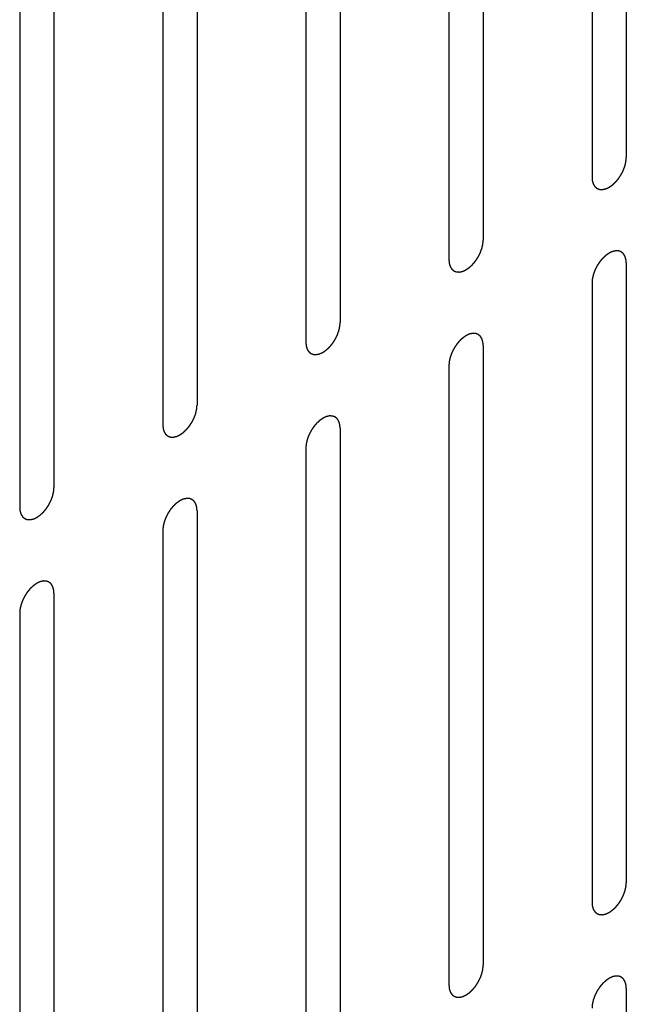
# Model space of a CAD drawing. Header units: inches. Extents: x 6 to 353, y 6 to 228.
# Tile 46 of 256: x 337.259 to 338.198, y 74.107 to 75.631. Entities that reach past the tile are written whole.
import ezdxf

# ---------------------------------------------------------------- set-up
doc = ezdxf.new("R2010")
doc.units = ezdxf.units.IN
doc.header["$LTSCALE"] = 19.946667
doc.header["$MEASUREMENT"] = 0
doc.linetypes.add('HIDDEN', pattern=[0.2, 0.1, -0.1])
doc.layers.add('DEFAULT_2', color=7, linetype='HIDDEN')

msp = doc.modelspace()

# ---------------------------------------------------------------- linework, layer by layer
at = {"layer": 'DEFAULT_2', "color": 7, "linetype": 'HIDDEN'}
for p, q in [((338.1978, 76.3769), (338.1978, 75.4176)), ((338.1448, 76.3463), (338.1448, 75.3869)), ((337.9765, 76.2492), (337.9765, 75.2898)), ((337.9234, 76.2185), (337.9234, 75.2592)), ((337.7552, 76.1214), (337.7552, 75.162)), ((337.7021, 76.0908), (337.7021, 75.1314)), ((337.5338, 75.9936), (337.5338, 75.0342)), ((337.4808, 75.963), (337.4808, 75.0036)), ((337.3125, 75.8658), (337.3125, 74.9064)), ((337.2595, 75.8352), (337.2595, 74.8758)), ((338.1978, 75.2543), (338.1978, 74.2949)), ((338.1448, 75.2236), (338.1448, 74.2642)), ((337.9765, 75.1265), (337.9765, 74.1671)), ((337.9234, 75.0959), (337.9234, 74.1365)), ((337.7552, 74.9987), (337.7552, 74.0393)), ((337.7021, 74.9681), (337.7021, 74.0087)), ((337.5338, 74.8709), (337.5338, 73.9115)), ((337.4808, 74.8403), (337.4808, 73.8809)), ((337.3125, 74.7431), (337.3125, 73.7837)), ((337.2595, 74.7125), (337.2595, 73.7531)), ((338.1978, 74.1316), (338.1978, 73.1722))]:
    msp.add_line(p, q, dxfattribs=at)
for points in [[(338.1448, 75.3869), (338.1448, 75.386), (338.145, 75.3846), (338.1451, 75.3829), (338.1452, 75.3821), (338.1452, 75.3816), (338.1453, 75.3813), (338.1454, 75.381), (338.1455, 75.3806), (338.1457, 75.3799), (338.146, 75.3789), (338.1463, 75.3778), (338.1465, 75.3771), (338.1467, 75.3767), (338.1467, 75.3764), (338.1469, 75.3762), (338.1471, 75.3759), (338.1475, 75.3753), (338.148, 75.3745), (338.1485, 75.3737), (338.1488, 75.3731), (338.149, 75.3728), (338.1492, 75.3725), (338.1494, 75.3724), (338.1497, 75.3721), (338.1502, 75.3717), (338.1509, 75.3712), (338.1516, 75.3706), (338.152, 75.3702), (338.1523, 75.37), (338.1525, 75.3697), (338.1528, 75.3697), (338.1531, 75.3696), (338.1537, 75.3693), (338.1545, 75.369), (338.1554, 75.3687), (338.1559, 75.3685), (338.1563, 75.3684), (338.1565, 75.3683), (338.1568, 75.3683), (338.1572, 75.3683), (338.1579, 75.3682), (338.1588, 75.3682), (338.1598, 75.3682), (338.1604, 75.3681), (338.1608, 75.3681), (338.1611, 75.3681), (338.1614, 75.3682), (338.1618, 75.3683), (338.1625, 75.3684), (338.1636, 75.3687), (338.1646, 75.3689), (338.1653, 75.369), (338.1657, 75.3691), (338.166, 75.3692), (338.1664, 75.3694), (338.1668, 75.3696), (338.1674, 75.3698), (338.168, 75.3701), (338.1689, 75.3705), (338.1698, 75.3709), (338.1705, 75.3713), (338.171, 75.3715), (338.1713, 75.3716), (338.1716, 75.3719), (338.172, 75.3721), (338.1728, 75.3727), (338.1739, 75.3734), (338.1749, 75.3741), (338.1758, 75.3748), (338.1764, 75.3751), (338.177, 75.3758), (338.1779, 75.3765), (338.1789, 75.3775), (338.1799, 75.3784), (338.1808, 75.3792), (338.1814, 75.3797), (338.182, 75.3805), (338.1827, 75.3814), (338.1837, 75.3825), (338.1846, 75.3836), (338.1854, 75.3845), (338.186, 75.3852), (338.1865, 75.386), (338.1871, 75.387), (338.188, 75.3883), (338.1888, 75.3896), (338.1895, 75.3906), (338.1901, 75.3914), (338.1904, 75.3922), (338.191, 75.3933), (338.1917, 75.3947), (338.1924, 75.396), (338.1929, 75.3971), (338.1933, 75.3979), (338.1936, 75.3988), (338.194, 75.3999), (338.1945, 75.4013), (338.1951, 75.4027), (338.1954, 75.4038), (338.1958, 75.4046), (338.1959, 75.4054), (338.1962, 75.4065), (338.1965, 75.4079), (338.1968, 75.4093), (338.1971, 75.4104), (338.1973, 75.4112), (338.1973, 75.412), (338.1974, 75.4131), (338.1976, 75.4149), (338.1977, 75.4165), (338.1978, 75.4176)], [(337.9234, 75.2592), (337.9235, 75.2582), (337.9237, 75.2568), (337.9238, 75.2552), (337.9239, 75.2543), (337.9239, 75.2539), (337.9239, 75.2535), (337.924, 75.2532), (337.9242, 75.2528), (337.9244, 75.2521), (337.9247, 75.2511), (337.925, 75.2501), (337.9252, 75.2494), (337.9254, 75.249), (337.9254, 75.2486), (337.9256, 75.2484), (337.9258, 75.2481), (337.9262, 75.2475), (337.9267, 75.2467), (337.9272, 75.2459), (337.9275, 75.2453), (337.9277, 75.245), (337.9279, 75.2448), (337.9281, 75.2446), (337.9284, 75.2444), (337.9288, 75.244), (337.9295, 75.2434), (337.9302, 75.2428), (337.9307, 75.2424), (337.931, 75.2422), (337.9312, 75.242), (337.9315, 75.2419), (337.9318, 75.2418), (337.9324, 75.2416), (337.9332, 75.2412), (337.934, 75.2409), (337.9346, 75.2407), (337.935, 75.2406), (337.9352, 75.2405), (337.9355, 75.2405), (337.9359, 75.2405), (337.9365, 75.2405), (337.9375, 75.2404), (337.9384, 75.2404), (337.9391, 75.2403), (337.9395, 75.2403), (337.9398, 75.2403), (337.9401, 75.2404), (337.9405, 75.2405), (337.9412, 75.2406), (337.9422, 75.2409), (337.9433, 75.2411), (337.944, 75.2413), (337.9444, 75.2414), (337.9447, 75.2414), (337.945, 75.2416), (337.9455, 75.2418), (337.946, 75.242), (337.9467, 75.2423), (337.9476, 75.2427), (337.9484, 75.2431), (337.9492, 75.2435), (337.9496, 75.2437), (337.95, 75.2438), (337.9503, 75.2441), (337.9507, 75.2444), (337.9515, 75.2449), (337.9525, 75.2456), (337.9536, 75.2464), (337.9545, 75.247), (337.9551, 75.2474), (337.9557, 75.248), (337.9566, 75.2487), (337.9576, 75.2497), (337.9586, 75.2506), (337.9594, 75.2514), (337.9601, 75.252), (337.9606, 75.2527), (337.9614, 75.2536), (337.9623, 75.2547), (337.9633, 75.2558), (337.9641, 75.2568), (337.9646, 75.2574), (337.9651, 75.2582), (337.9658, 75.2592), (337.9667, 75.2605), (337.9675, 75.2618), (337.9682, 75.2629), (337.9687, 75.2636), (337.9691, 75.2645), (337.9697, 75.2655), (337.9703, 75.2669), (337.971, 75.2683), (337.9716, 75.2693), (337.972, 75.2702), (337.9723, 75.271), (337.9727, 75.2721), (337.9732, 75.2735), (337.9737, 75.2749), (337.9741, 75.276), (337.9745, 75.2768), (337.9746, 75.2777), (337.9749, 75.2788), (337.9752, 75.2801), (337.9755, 75.2815), (337.9758, 75.2826), (337.976, 75.2834), (337.976, 75.2842), (337.9761, 75.2853), (337.9763, 75.2871), (337.9764, 75.2887), (337.9765, 75.2898)], [(338.1978, 75.2543), (338.1977, 75.2552), (338.1976, 75.2566), (338.1974, 75.2583), (338.1974, 75.2591), (338.1973, 75.2596), (338.1973, 75.2599), (338.1972, 75.2602), (338.1971, 75.2606), (338.1969, 75.2613), (338.1965, 75.2623), (338.1962, 75.2634), (338.196, 75.2641), (338.1959, 75.2645), (338.1958, 75.2648), (338.1956, 75.265), (338.1954, 75.2653), (338.1951, 75.2659), (338.1946, 75.2667), (338.1941, 75.2675), (338.1937, 75.2681), (338.1935, 75.2684), (338.1934, 75.2687), (338.1932, 75.2688), (338.1929, 75.2691), (338.1924, 75.2695), (338.1917, 75.27), (338.191, 75.2706), (338.1905, 75.271), (338.1902, 75.2712), (338.19, 75.2714), (338.1898, 75.2715), (338.1894, 75.2716), (338.1889, 75.2719), (338.188, 75.2722), (338.1872, 75.2725), (338.1866, 75.2727), (338.1863, 75.2728), (338.186, 75.2729), (338.1857, 75.2729), (338.1854, 75.2729), (338.1847, 75.273), (338.1838, 75.273), (338.1828, 75.273), (338.1821, 75.2731), (338.1818, 75.2731), (338.1815, 75.2731), (338.1812, 75.273), (338.1808, 75.2729), (338.18, 75.2728), (338.179, 75.2725), (338.178, 75.2723), (338.1772, 75.2722), (338.1768, 75.2721), (338.1765, 75.272), (338.1762, 75.2718), (338.1758, 75.2716), (338.1752, 75.2714), (338.1746, 75.2711), (338.1737, 75.2707), (338.1728, 75.2703), (338.172, 75.2699), (338.1716, 75.2697), (338.1713, 75.2696), (338.171, 75.2693), (338.1705, 75.2691), (338.1698, 75.2685), (338.1687, 75.2678), (338.1676, 75.2671), (338.1668, 75.2664), (338.1661, 75.266), (338.1655, 75.2654), (338.1647, 75.2647), (338.1637, 75.2637), (338.1626, 75.2628), (338.1618, 75.262), (338.1612, 75.2615), (338.1606, 75.2607), (338.1598, 75.2598), (338.1589, 75.2587), (338.1579, 75.2576), (338.1572, 75.2567), (338.1566, 75.256), (338.1561, 75.2552), (338.1554, 75.2542), (338.1546, 75.2529), (338.1537, 75.2516), (338.153, 75.2505), (338.1525, 75.2498), (338.1521, 75.249), (338.1516, 75.2479), (338.1509, 75.2465), (338.1502, 75.2452), (338.1497, 75.2441), (338.1492, 75.2433), (338.1489, 75.2424), (338.1485, 75.2413), (338.148, 75.2399), (338.1475, 75.2385), (338.1471, 75.2374), (338.1468, 75.2366), (338.1466, 75.2358), (338.1464, 75.2347), (338.146, 75.2333), (338.1457, 75.2319), (338.1455, 75.2308), (338.1453, 75.23), (338.1452, 75.2292), (338.1451, 75.2281), (338.145, 75.2263), (338.1449, 75.2247), (338.1448, 75.2236)], [(337.7021, 75.1314), (337.7022, 75.1304), (337.7023, 75.129), (337.7025, 75.1274), (337.7025, 75.1265), (337.7026, 75.1261), (337.7026, 75.1257), (337.7027, 75.1254), (337.7028, 75.125), (337.7031, 75.1243), (337.7034, 75.1233), (337.7037, 75.1223), (337.7039, 75.1216), (337.704, 75.1212), (337.7041, 75.1208), (337.7043, 75.1206), (337.7045, 75.1203), (337.7048, 75.1197), (337.7053, 75.1189), (337.7058, 75.1181), (337.7062, 75.1176), (337.7064, 75.1172), (337.7065, 75.117), (337.7068, 75.1168), (337.707, 75.1166), (337.7075, 75.1162), (337.7082, 75.1156), (337.7089, 75.115), (337.7094, 75.1146), (337.7097, 75.1144), (337.7099, 75.1142), (337.7101, 75.1141), (337.7105, 75.114), (337.7111, 75.1138), (337.7119, 75.1135), (337.7127, 75.1132), (337.7133, 75.1129), (337.7136, 75.1128), (337.7139, 75.1127), (337.7142, 75.1127), (337.7145, 75.1127), (337.7152, 75.1127), (337.7162, 75.1126), (337.7171, 75.1126), (337.7178, 75.1126), (337.7182, 75.1126), (337.7184, 75.1125), (337.7188, 75.1126), (337.7192, 75.1127), (337.7199, 75.1129), (337.7209, 75.1131), (337.722, 75.1133), (337.7227, 75.1135), (337.7231, 75.1136), (337.7234, 75.1136), (337.7237, 75.1138), (337.7242, 75.114), (337.7247, 75.1143), (337.7254, 75.1146), (337.7262, 75.115), (337.7271, 75.1154), (337.7279, 75.1157), (337.7283, 75.1159), (337.7286, 75.116), (337.729, 75.1163), (337.7294, 75.1166), (337.7301, 75.1171), (337.7312, 75.1178), (337.7323, 75.1186), (337.7331, 75.1192), (337.7338, 75.1196), (337.7344, 75.1202), (337.7352, 75.121), (337.7363, 75.1219), (337.7373, 75.1229), (337.7381, 75.1236), (337.7388, 75.1242), (337.7393, 75.1249), (337.7401, 75.1258), (337.741, 75.1269), (337.742, 75.1281), (337.7427, 75.129), (337.7433, 75.1296), (337.7438, 75.1304), (337.7445, 75.1315), (337.7453, 75.1328), (337.7462, 75.134), (337.7469, 75.1351), (337.7474, 75.1359), (337.7478, 75.1367), (337.7483, 75.1378), (337.749, 75.1391), (337.7497, 75.1405), (337.7503, 75.1416), (337.7507, 75.1424), (337.751, 75.1432), (337.7514, 75.1443), (337.7519, 75.1457), (337.7524, 75.1471), (337.7528, 75.1482), (337.7531, 75.1491), (337.7533, 75.1499), (337.7536, 75.151), (337.7539, 75.1523), (337.7542, 75.1537), (337.7544, 75.1548), (337.7547, 75.1557), (337.7547, 75.1564), (337.7548, 75.1575), (337.7549, 75.1593), (337.7551, 75.1609), (337.7552, 75.162)], [(337.9765, 75.1265), (337.9764, 75.1274), (337.9763, 75.1288), (337.9761, 75.1305), (337.976, 75.1313), (337.976, 75.1318), (337.976, 75.1321), (337.9759, 75.1324), (337.9758, 75.1328), (337.9755, 75.1335), (337.9752, 75.1346), (337.9749, 75.1356), (337.9747, 75.1363), (337.9746, 75.1367), (337.9745, 75.137), (337.9743, 75.1372), (337.9741, 75.1376), (337.9738, 75.1381), (337.9733, 75.1389), (337.9728, 75.1397), (337.9724, 75.1403), (337.9722, 75.1406), (337.9721, 75.1409), (337.9718, 75.141), (337.9716, 75.1413), (337.9711, 75.1417), (337.9704, 75.1423), (337.9697, 75.1428), (337.9692, 75.1432), (337.9689, 75.1435), (337.9687, 75.1437), (337.9685, 75.1437), (337.9681, 75.1439), (337.9675, 75.1441), (337.9667, 75.1444), (337.9659, 75.1447), (337.9653, 75.1449), (337.965, 75.145), (337.9647, 75.1452), (337.9644, 75.1451), (337.964, 75.1452), (337.9634, 75.1452), (337.9624, 75.1452), (337.9615, 75.1453), (337.9608, 75.1453), (337.9604, 75.1453), (337.9602, 75.1453), (337.9598, 75.1452), (337.9594, 75.1452), (337.9587, 75.145), (337.9577, 75.1448), (337.9566, 75.1445), (337.9559, 75.1444), (337.9555, 75.1443), (337.9552, 75.1442), (337.9549, 75.1441), (337.9544, 75.1439), (337.9539, 75.1436), (337.9532, 75.1433), (337.9524, 75.1429), (337.9515, 75.1425), (337.9507, 75.1421), (337.9503, 75.1419), (337.95, 75.1418), (337.9496, 75.1416), (337.9492, 75.1413), (337.9485, 75.1407), (337.9474, 75.14), (337.9463, 75.1393), (337.9455, 75.1387), (337.9448, 75.1383), (337.9442, 75.1376), (337.9434, 75.1369), (337.9423, 75.1359), (337.9413, 75.135), (337.9405, 75.1342), (337.9398, 75.1337), (337.9393, 75.133), (337.9385, 75.1321), (337.9376, 75.1309), (337.9366, 75.1298), (337.9359, 75.1289), (337.9353, 75.1282), (337.9348, 75.1274), (337.9341, 75.1264), (337.9332, 75.1251), (337.9324, 75.1238), (337.9317, 75.1228), (337.9312, 75.122), (337.9308, 75.1212), (337.9302, 75.1201), (337.9296, 75.1187), (337.9289, 75.1174), (337.9283, 75.1163), (337.9279, 75.1155), (337.9276, 75.1146), (337.9272, 75.1135), (337.9267, 75.1121), (337.9262, 75.1107), (337.9258, 75.1096), (337.9254, 75.1088), (337.9253, 75.108), (337.925, 75.1069), (337.9247, 75.1055), (337.9244, 75.1041), (337.9242, 75.103), (337.9239, 75.1022), (337.9239, 75.1014), (337.9238, 75.1004), (337.9237, 75.0985), (337.9235, 75.0969), (337.9234, 75.0959)], [(337.4808, 75.0036), (337.4809, 75.0027), (337.481, 75.0012), (337.4812, 74.9996), (337.4812, 74.9988), (337.4813, 74.9983), (337.4813, 74.9979), (337.4814, 74.9976), (337.4815, 74.9972), (337.4817, 74.9965), (337.482, 74.9955), (337.4824, 74.9945), (337.4826, 74.9938), (337.4827, 74.9934), (337.4828, 74.9931), (337.483, 74.9928), (337.4831, 74.9925), (337.4835, 74.992), (337.484, 74.9911), (337.4845, 74.9903), (337.4849, 74.9898), (337.4851, 74.9895), (337.4852, 74.9892), (337.4854, 74.989), (337.4857, 74.9888), (337.4862, 74.9884), (337.4869, 74.9878), (337.4876, 74.9872), (337.4881, 74.9868), (337.4884, 74.9866), (337.4885, 74.9864), (337.4888, 74.9863), (337.4891, 74.9862), (337.4897, 74.986), (337.4906, 74.9857), (337.4914, 74.9854), (337.492, 74.9852), (337.4923, 74.985), (337.4925, 74.9849), (337.4928, 74.9849), (337.4932, 74.9849), (337.4939, 74.9849), (337.4948, 74.9848), (337.4958, 74.9848), (337.4965, 74.9848), (337.4968, 74.9848), (337.4971, 74.9847), (337.4974, 74.9848), (337.4978, 74.9849), (337.4986, 74.9851), (337.4996, 74.9853), (337.5006, 74.9855), (337.5013, 74.9857), (337.5018, 74.9858), (337.5021, 74.9858), (337.5024, 74.986), (337.5028, 74.9862), (337.5034, 74.9865), (337.504, 74.9868), (337.5049, 74.9872), (337.5058, 74.9876), (337.5065, 74.9879), (337.507, 74.9881), (337.5073, 74.9883), (337.5076, 74.9885), (337.5081, 74.9888), (337.5088, 74.9893), (337.5099, 74.9901), (337.511, 74.9908), (337.5118, 74.9914), (337.5125, 74.9918), (337.5131, 74.9924), (337.5139, 74.9932), (337.5149, 74.9941), (337.516, 74.9951), (337.5168, 74.9959), (337.5174, 74.9964), (337.518, 74.9971), (337.5188, 74.998), (337.5197, 74.9992), (337.5207, 75.0003), (337.5214, 75.0012), (337.522, 75.0018), (337.5225, 75.0027), (337.5232, 75.0037), (337.524, 75.005), (337.5249, 75.0063), (337.5255, 75.0073), (337.5261, 75.0081), (337.5265, 75.0089), (337.527, 75.01), (337.5277, 75.0113), (337.5284, 75.0127), (337.5289, 75.0138), (337.5294, 75.0146), (337.5296, 75.0154), (337.5301, 75.0165), (337.5306, 75.0179), (337.5311, 75.0193), (337.5315, 75.0204), (337.5318, 75.0213), (337.532, 75.0221), (337.5322, 75.0232), (337.5325, 75.0246), (337.5329, 75.0259), (337.5331, 75.027), (337.5333, 75.0279), (337.5334, 75.0287), (337.5335, 75.0297), (337.5336, 75.0316), (337.5337, 75.0332), (337.5338, 75.0342)], [(337.7552, 74.9987), (337.7551, 74.9996), (337.7549, 75.0011), (337.7548, 75.0027), (337.7547, 75.0035), (337.7547, 75.004), (337.7547, 75.0044), (337.7545, 75.0047), (337.7544, 75.0051), (337.7542, 75.0058), (337.7539, 75.0068), (337.7536, 75.0078), (337.7534, 75.0085), (337.7532, 75.0089), (337.7532, 75.0092), (337.753, 75.0094), (337.7528, 75.0098), (337.7524, 75.0103), (337.7519, 75.0111), (337.7514, 75.012), (337.7511, 75.0125), (337.7509, 75.0128), (337.7507, 75.0131), (337.7505, 75.0133), (337.7502, 75.0135), (337.7497, 75.0139), (337.7491, 75.0145), (337.7484, 75.015), (337.7479, 75.0155), (337.7476, 75.0157), (337.7474, 75.0159), (337.7471, 75.0159), (337.7468, 75.0161), (337.7462, 75.0163), (337.7454, 75.0166), (337.7446, 75.0169), (337.744, 75.0171), (337.7436, 75.0172), (337.7434, 75.0174), (337.7431, 75.0174), (337.7427, 75.0174), (337.7421, 75.0174), (337.7411, 75.0174), (337.7402, 75.0175), (337.7395, 75.0175), (337.7391, 75.0175), (337.7388, 75.0176), (337.7385, 75.0175), (337.7381, 75.0174), (337.7374, 75.0172), (337.7364, 75.017), (337.7353, 75.0167), (337.7346, 75.0166), (337.7342, 75.0165), (337.7339, 75.0165), (337.7335, 75.0163), (337.7331, 75.0161), (337.7326, 75.0158), (337.7319, 75.0155), (337.731, 75.0151), (337.7302, 75.0147), (337.7294, 75.0144), (337.729, 75.0142), (337.7286, 75.014), (337.7283, 75.0138), (337.7279, 75.0135), (337.7271, 75.013), (337.7261, 75.0122), (337.725, 75.0115), (337.7241, 75.0109), (337.7235, 75.0105), (337.7229, 75.0099), (337.722, 75.0091), (337.721, 75.0082), (337.72, 75.0072), (337.7192, 75.0064), (337.7185, 75.0059), (337.718, 75.0052), (337.7172, 75.0043), (337.7162, 75.0031), (337.7153, 75.002), (337.7145, 75.0011), (337.7139, 75.0004), (337.7135, 74.9996), (337.7128, 74.9986), (337.7119, 74.9973), (337.7111, 74.996), (337.7104, 74.995), (337.7099, 74.9942), (337.7095, 74.9934), (337.7089, 74.9923), (337.7082, 74.991), (337.7076, 74.9896), (337.707, 74.9885), (337.7066, 74.9877), (337.7063, 74.9869), (337.7059, 74.9858), (337.7054, 74.9844), (337.7049, 74.983), (337.7045, 74.9819), (337.7041, 74.981), (337.704, 74.9802), (337.7037, 74.9791), (337.7034, 74.9777), (337.7031, 74.9764), (337.7028, 74.9753), (337.7026, 74.9744), (337.7026, 74.9736), (337.7025, 74.9726), (337.7023, 74.9707), (337.7022, 74.9691), (337.7021, 74.9681)], [(337.2595, 74.8758), (337.2596, 74.8749), (337.2597, 74.8735), (337.2598, 74.8718), (337.2599, 74.871), (337.2599, 74.8705), (337.26, 74.8701), (337.2601, 74.8699), (337.2602, 74.8695), (337.2604, 74.8687), (337.2607, 74.8677), (337.261, 74.8667), (337.2613, 74.866), (337.2614, 74.8656), (337.2615, 74.8653), (337.2616, 74.8651), (337.2618, 74.8647), (337.2622, 74.8642), (337.2627, 74.8634), (337.2632, 74.8626), (337.2635, 74.862), (337.2638, 74.8617), (337.2639, 74.8614), (337.2641, 74.8613), (337.2644, 74.861), (337.2649, 74.8606), (337.2656, 74.86), (337.2663, 74.8595), (337.2667, 74.8591), (337.267, 74.8588), (337.2672, 74.8586), (337.2675, 74.8586), (337.2678, 74.8584), (337.2684, 74.8582), (337.2692, 74.8579), (337.2701, 74.8576), (337.2707, 74.8574), (337.271, 74.8573), (337.2712, 74.8571), (337.2715, 74.8572), (337.2719, 74.8571), (337.2726, 74.8571), (337.2735, 74.8571), (337.2745, 74.857), (337.2751, 74.857), (337.2755, 74.857), (337.2758, 74.857), (337.2761, 74.8571), (337.2765, 74.8571), (337.2772, 74.8573), (337.2783, 74.8575), (337.2793, 74.8578), (337.28, 74.8579), (337.2804, 74.858), (337.2807, 74.8581), (337.2811, 74.8582), (337.2815, 74.8584), (337.2821, 74.8587), (337.2827, 74.859), (337.2836, 74.8594), (337.2845, 74.8598), (337.2852, 74.8602), (337.2857, 74.8604), (337.286, 74.8605), (337.2863, 74.8607), (337.2867, 74.861), (337.2875, 74.8615), (337.2886, 74.8623), (337.2896, 74.863), (337.2905, 74.8636), (337.2911, 74.864), (337.2918, 74.8646), (337.2926, 74.8654), (337.2936, 74.8664), (337.2946, 74.8673), (337.2955, 74.8681), (337.2961, 74.8686), (337.2967, 74.8693), (337.2974, 74.8702), (337.2984, 74.8714), (337.2993, 74.8725), (337.3001, 74.8734), (337.3007, 74.8741), (337.3012, 74.8749), (337.3019, 74.8759), (337.3027, 74.8772), (337.3036, 74.8785), (337.3042, 74.8795), (337.3048, 74.8803), (337.3051, 74.8811), (337.3057, 74.8822), (337.3064, 74.8836), (337.3071, 74.8849), (337.3076, 74.886), (337.3081, 74.8868), (337.3083, 74.8877), (337.3087, 74.8888), (337.3092, 74.8902), (337.3098, 74.8915), (337.3102, 74.8927), (337.3105, 74.8935), (337.3106, 74.8943), (337.3109, 74.8954), (337.3112, 74.8968), (337.3115, 74.8982), (337.3118, 74.8993), (337.312, 74.9001), (337.312, 74.9009), (337.3121, 74.9019), (337.3123, 74.9038), (337.3124, 74.9054), (337.3125, 74.9064)], [(337.5338, 74.8709), (337.5337, 74.8719), (337.5336, 74.8733), (337.5335, 74.8749), (337.5334, 74.8757), (337.5333, 74.8762), (337.5333, 74.8766), (337.5332, 74.8769), (337.5331, 74.8773), (337.5329, 74.878), (337.5326, 74.879), (337.5323, 74.88), (337.532, 74.8807), (337.5319, 74.8811), (337.5318, 74.8814), (337.5317, 74.8817), (337.5315, 74.882), (337.5311, 74.8826), (337.5306, 74.8834), (337.5301, 74.8842), (337.5298, 74.8847), (337.5295, 74.8851), (337.5294, 74.8853), (337.5292, 74.8855), (337.5289, 74.8857), (337.5284, 74.8861), (337.5277, 74.8867), (337.527, 74.8873), (337.5265, 74.8877), (337.5263, 74.8879), (337.5261, 74.8881), (337.5258, 74.8882), (337.5255, 74.8883), (337.5249, 74.8885), (337.5241, 74.8888), (337.5232, 74.8891), (337.5226, 74.8894), (337.5223, 74.8895), (337.5221, 74.8896), (337.5218, 74.8896), (337.5214, 74.8896), (337.5207, 74.8896), (337.5198, 74.8897), (337.5188, 74.8897), (337.5182, 74.8897), (337.5178, 74.8897), (337.5175, 74.8898), (337.5172, 74.8897), (337.5168, 74.8896), (337.5161, 74.8894), (337.515, 74.8892), (337.514, 74.889), (337.5133, 74.8888), (337.5129, 74.8887), (337.5126, 74.8887), (337.5122, 74.8885), (337.5118, 74.8883), (337.5112, 74.888), (337.5106, 74.8877), (337.5097, 74.8873), (337.5088, 74.8869), (337.5081, 74.8866), (337.5076, 74.8864), (337.5073, 74.8862), (337.507, 74.886), (337.5066, 74.8857), (337.5058, 74.8852), (337.5047, 74.8844), (337.5037, 74.8837), (337.5028, 74.8831), (337.5022, 74.8827), (337.5015, 74.8821), (337.5007, 74.8813), (337.4997, 74.8804), (337.4986, 74.8794), (337.4978, 74.8786), (337.4972, 74.8781), (337.4966, 74.8774), (337.4959, 74.8765), (337.4949, 74.8754), (337.494, 74.8742), (337.4932, 74.8733), (337.4926, 74.8727), (337.4921, 74.8719), (337.4914, 74.8708), (337.4906, 74.8695), (337.4897, 74.8682), (337.4891, 74.8672), (337.4885, 74.8664), (337.4882, 74.8656), (337.4876, 74.8645), (337.4869, 74.8632), (337.4862, 74.8618), (337.4857, 74.8607), (337.4852, 74.8599), (337.485, 74.8591), (337.4846, 74.858), (337.4841, 74.8566), (337.4835, 74.8552), (337.4831, 74.8541), (337.4828, 74.8532), (337.4827, 74.8524), (337.4824, 74.8513), (337.4821, 74.8499), (337.4818, 74.8486), (337.4815, 74.8475), (337.4813, 74.8466), (337.4813, 74.8459), (337.4812, 74.8448), (337.481, 74.8429), (337.4809, 74.8414), (337.4808, 74.8403)], [(337.3125, 74.7431), (337.3124, 74.7441), (337.3123, 74.7455), (337.3121, 74.7471), (337.3121, 74.748), (337.312, 74.7484), (337.312, 74.7488), (337.3119, 74.7491), (337.3118, 74.7495), (337.3116, 74.7502), (337.3113, 74.7512), (337.3109, 74.7522), (337.3107, 74.7529), (337.3106, 74.7533), (337.3105, 74.7537), (337.3103, 74.7539), (337.3102, 74.7542), (337.3098, 74.7548), (337.3093, 74.7556), (337.3088, 74.7564), (337.3084, 74.757), (337.3082, 74.7573), (337.3081, 74.7575), (337.3079, 74.7577), (337.3076, 74.7579), (337.3071, 74.7583), (337.3064, 74.7589), (337.3057, 74.7595), (337.3052, 74.7599), (337.3049, 74.7601), (337.3047, 74.7603), (337.3045, 74.7604), (337.3042, 74.7605), (337.3036, 74.7607), (337.3027, 74.761), (337.3019, 74.7614), (337.3013, 74.7616), (337.301, 74.7617), (337.3007, 74.7618), (337.3005, 74.7618), (337.3001, 74.7618), (337.2994, 74.7618), (337.2985, 74.7619), (337.2975, 74.7619), (337.2968, 74.762), (337.2965, 74.762), (337.2962, 74.762), (337.2959, 74.7619), (337.2955, 74.7618), (337.2947, 74.7617), (337.2937, 74.7614), (337.2927, 74.7612), (337.292, 74.761), (337.2915, 74.7609), (337.2912, 74.7609), (337.2909, 74.7607), (337.2905, 74.7605), (337.2899, 74.7603), (337.2893, 74.76), (337.2884, 74.7596), (337.2875, 74.7591), (337.2868, 74.7588), (337.2863, 74.7586), (337.286, 74.7585), (337.2857, 74.7582), (337.2852, 74.7579), (337.2845, 74.7574), (337.2834, 74.7567), (337.2823, 74.7559), (337.2815, 74.7553), (337.2808, 74.7549), (337.2802, 74.7543), (337.2794, 74.7536), (337.2784, 74.7526), (337.2773, 74.7516), (337.2765, 74.7509), (337.2759, 74.7503), (337.2753, 74.7496), (337.2745, 74.7487), (337.2736, 74.7476), (337.2726, 74.7464), (337.2719, 74.7455), (337.2713, 74.7449), (337.2708, 74.7441), (337.2701, 74.7431), (337.2693, 74.7418), (337.2684, 74.7405), (337.2678, 74.7394), (337.2672, 74.7387), (337.2668, 74.7378), (337.2663, 74.7368), (337.2656, 74.7354), (337.2649, 74.734), (337.2644, 74.7329), (337.2639, 74.7321), (337.2637, 74.7313), (337.2632, 74.7302), (337.2627, 74.7288), (337.2622, 74.7274), (337.2618, 74.7263), (337.2615, 74.7255), (337.2613, 74.7246), (337.2611, 74.7235), (337.2608, 74.7222), (337.2604, 74.7208), (337.2602, 74.7197), (337.26, 74.7189), (337.2599, 74.7181), (337.2598, 74.717), (337.2597, 74.7152), (337.2596, 74.7136), (337.2595, 74.7125)], [(338.1448, 74.2642), (338.1448, 74.2633), (338.145, 74.2619), (338.1451, 74.2602), (338.1452, 74.2594), (338.1452, 74.2589), (338.1453, 74.2586), (338.1454, 74.2583), (338.1455, 74.2579), (338.1457, 74.2572), (338.146, 74.2562), (338.1463, 74.2552), (338.1465, 74.2544), (338.1467, 74.254), (338.1467, 74.2537), (338.1469, 74.2535), (338.1471, 74.2532), (338.1475, 74.2526), (338.148, 74.2518), (338.1485, 74.251), (338.1488, 74.2504), (338.149, 74.2501), (338.1492, 74.2498), (338.1494, 74.2497), (338.1497, 74.2495), (338.1502, 74.2491), (338.1509, 74.2485), (338.1516, 74.2479), (338.152, 74.2475), (338.1523, 74.2473), (338.1525, 74.2471), (338.1528, 74.247), (338.1531, 74.2469), (338.1537, 74.2467), (338.1545, 74.2463), (338.1554, 74.246), (338.1559, 74.2458), (338.1563, 74.2457), (338.1565, 74.2456), (338.1568, 74.2456), (338.1572, 74.2456), (338.1579, 74.2455), (338.1588, 74.2455), (338.1598, 74.2455), (338.1604, 74.2454), (338.1608, 74.2454), (338.1611, 74.2454), (338.1614, 74.2455), (338.1618, 74.2456), (338.1625, 74.2457), (338.1636, 74.246), (338.1646, 74.2462), (338.1653, 74.2464), (338.1657, 74.2465), (338.166, 74.2465), (338.1664, 74.2467), (338.1668, 74.2469), (338.1674, 74.2471), (338.168, 74.2474), (338.1689, 74.2478), (338.1698, 74.2482), (338.1705, 74.2486), (338.171, 74.2488), (338.1713, 74.2489), (338.1716, 74.2492), (338.172, 74.2495), (338.1728, 74.25), (338.1739, 74.2507), (338.1749, 74.2515), (338.1758, 74.2521), (338.1764, 74.2525), (338.177, 74.2531), (338.1779, 74.2538), (338.1789, 74.2548), (338.1799, 74.2557), (338.1808, 74.2565), (338.1814, 74.2571), (338.182, 74.2578), (338.1827, 74.2587), (338.1837, 74.2598), (338.1846, 74.2609), (338.1854, 74.2619), (338.186, 74.2625), (338.1865, 74.2633), (338.1871, 74.2643), (338.188, 74.2656), (338.1888, 74.2669), (338.1895, 74.268), (338.1901, 74.2687), (338.1904, 74.2695), (338.191, 74.2706), (338.1917, 74.272), (338.1924, 74.2733), (338.1929, 74.2744), (338.1933, 74.2752), (338.1936, 74.2761), (338.194, 74.2772), (338.1945, 74.2786), (338.1951, 74.28), (338.1954, 74.2811), (338.1958, 74.2819), (338.1959, 74.2827), (338.1962, 74.2838), (338.1965, 74.2852), (338.1968, 74.2866), (338.1971, 74.2877), (338.1973, 74.2885), (338.1973, 74.2893), (338.1974, 74.2904), (338.1976, 74.2922), (338.1977, 74.2938), (338.1978, 74.2949)], [(337.9234, 74.1365), (337.9235, 74.1355), (337.9237, 74.1341), (337.9238, 74.1325), (337.9239, 74.1316), (337.9239, 74.1312), (337.9239, 74.1308), (337.924, 74.1305), (337.9242, 74.1301), (337.9244, 74.1294), (337.9247, 74.1284), (337.925, 74.1274), (337.9252, 74.1267), (337.9254, 74.1263), (337.9254, 74.1259), (337.9256, 74.1257), (337.9258, 74.1254), (337.9262, 74.1248), (337.9267, 74.124), (337.9272, 74.1232), (337.9275, 74.1226), (337.9277, 74.1223), (337.9279, 74.1221), (337.9281, 74.1219), (337.9284, 74.1217), (337.9288, 74.1213), (337.9295, 74.1207), (337.9302, 74.1201), (337.9307, 74.1197), (337.931, 74.1195), (337.9312, 74.1193), (337.9315, 74.1192), (337.9318, 74.1191), (337.9324, 74.1189), (337.9332, 74.1186), (337.934, 74.1183), (337.9346, 74.118), (337.935, 74.1179), (337.9352, 74.1178), (337.9355, 74.1178), (337.9359, 74.1178), (337.9365, 74.1178), (337.9375, 74.1177), (337.9384, 74.1177), (337.9391, 74.1177), (337.9395, 74.1176), (337.9398, 74.1176), (337.9401, 74.1177), (337.9405, 74.1178), (337.9412, 74.118), (337.9422, 74.1182), (337.9433, 74.1184), (337.944, 74.1186), (337.9444, 74.1187), (337.9447, 74.1187), (337.945, 74.1189), (337.9455, 74.1191), (337.946, 74.1193), (337.9467, 74.1196), (337.9476, 74.12), (337.9484, 74.1205), (337.9492, 74.1208), (337.9496, 74.121), (337.95, 74.1211), (337.9503, 74.1214), (337.9507, 74.1217), (337.9515, 74.1222), (337.9525, 74.1229), (337.9536, 74.1237), (337.9545, 74.1243), (337.9551, 74.1247), (337.9557, 74.1253), (337.9566, 74.126), (337.9576, 74.127), (337.9586, 74.128), (337.9594, 74.1287), (337.9601, 74.1293), (337.9606, 74.13), (337.9614, 74.1309), (337.9623, 74.132), (337.9633, 74.1332), (337.9641, 74.1341), (337.9646, 74.1347), (337.9651, 74.1355), (337.9658, 74.1366), (337.9667, 74.1379), (337.9675, 74.1391), (337.9682, 74.1402), (337.9687, 74.1409), (337.9691, 74.1418), (337.9697, 74.1428), (337.9703, 74.1442), (337.971, 74.1456), (337.9716, 74.1467), (337.972, 74.1475), (337.9723, 74.1483), (337.9727, 74.1494), (337.9732, 74.1508), (337.9737, 74.1522), (337.9741, 74.1533), (337.9745, 74.1541), (337.9746, 74.155), (337.9749, 74.1561), (337.9752, 74.1574), (337.9755, 74.1588), (337.9758, 74.1599), (337.976, 74.1607), (337.976, 74.1615), (337.9761, 74.1626), (337.9763, 74.1644), (337.9764, 74.166), (337.9765, 74.1671)], [(338.1978, 74.1316), (338.1977, 74.1325), (338.1976, 74.1339), (338.1974, 74.1356), (338.1974, 74.1364), (338.1973, 74.1369), (338.1973, 74.1372), (338.1972, 74.1375), (338.1971, 74.1379), (338.1969, 74.1386), (338.1965, 74.1397), (338.1962, 74.1407), (338.196, 74.1414), (338.1959, 74.1418), (338.1958, 74.1421), (338.1956, 74.1423), (338.1954, 74.1426), (338.1951, 74.1432), (338.1946, 74.144), (338.1941, 74.1448), (338.1937, 74.1454), (338.1935, 74.1457), (338.1934, 74.146), (338.1932, 74.1461), (338.1929, 74.1464), (338.1924, 74.1468), (338.1917, 74.1473), (338.191, 74.1479), (338.1905, 74.1483), (338.1902, 74.1486), (338.19, 74.1488), (338.1898, 74.1488), (338.1894, 74.149), (338.1889, 74.1492), (338.188, 74.1495), (338.1872, 74.1498), (338.1866, 74.15), (338.1863, 74.1501), (338.186, 74.1502), (338.1857, 74.1502), (338.1854, 74.1502), (338.1847, 74.1503), (338.1838, 74.1503), (338.1828, 74.1503), (338.1821, 74.1504), (338.1818, 74.1504), (338.1815, 74.1504), (338.1812, 74.1503), (338.1808, 74.1502), (338.18, 74.1501), (338.179, 74.1499), (338.178, 74.1496), (338.1772, 74.1495), (338.1768, 74.1494), (338.1765, 74.1493), (338.1762, 74.1491), (338.1758, 74.1489), (338.1752, 74.1487), (338.1746, 74.1484), (338.1737, 74.148), (338.1728, 74.1476), (338.172, 74.1472), (338.1716, 74.147), (338.1713, 74.1469), (338.171, 74.1466), (338.1705, 74.1464), (338.1698, 74.1458), (338.1687, 74.1451), (338.1676, 74.1444), (338.1668, 74.1438), (338.1661, 74.1434), (338.1655, 74.1427), (338.1647, 74.142), (338.1637, 74.141), (338.1626, 74.1401), (338.1618, 74.1393), (338.1612, 74.1388), (338.1606, 74.138), (338.1598, 74.1371), (338.1589, 74.136), (338.1579, 74.1349), (338.1572, 74.134), (338.1566, 74.1333), (338.1561, 74.1325), (338.1554, 74.1315), (338.1546, 74.1302), (338.1537, 74.1289), (338.153, 74.1279), (338.1525, 74.1271), (338.1521, 74.1263), (338.1516, 74.1252), (338.1509, 74.1238), (338.1502, 74.1225), (338.1497, 74.1214), (338.1492, 74.1206), (338.1489, 74.1197), (338.1485, 74.1186), (338.148, 74.1172), (338.1475, 74.1158), (338.1471, 74.1147), (338.1468, 74.1139), (338.1466, 74.1131), (338.1464, 74.112), (338.146, 74.1106), (338.1457, 74.1092), (338.1455, 74.1081), (338.1453, 74.1073), (338.1452, 74.1065), (338.1451, 74.1054), (338.145, 74.1036), (338.1449, 74.102), (338.1448, 74.1009)]]:
    msp.add_open_spline(points, degree=3, knots=[0, 0, 0, 0, 0.03125, 0.046875, 0.054688, 0.058594, 0.0625, 0.066406, 0.070312, 0.078125, 0.09375, 0.109375, 0.117188, 0.121094, 0.125, 0.128906, 0.132812, 0.140625, 0.15625, 0.171875, 0.179688, 0.183594, 0.1875, 0.191406, 0.195312, 0.203125, 0.21875, 0.234375, 0.242188, 0.246094, 0.25, 0.253906, 0.257812, 0.265625, 0.28125, 0.296875, 0.304688, 0.308594, 0.3125, 0.316406, 0.320312, 0.328125, 0.34375, 0.359375, 0.367188, 0.371094, 0.375, 0.378906, 0.382812, 0.390625, 0.40625, 0.421875, 0.429688, 0.433594, 0.4375, 0.441406, 0.445312, 0.453125, 0.460938, 0.46875, 0.484375, 0.492188, 0.496094, 0.5, 0.503906, 0.507812, 0.515625, 0.53125, 0.546875, 0.554688, 0.5625, 0.570312, 0.578125, 0.59375, 0.609375, 0.617188, 0.625, 0.632812, 0.640625, 0.65625, 0.671875, 0.679688, 0.6875, 0.695312, 0.703125, 0.71875, 0.734375, 0.742188, 0.75, 0.757812, 0.765625, 0.78125, 0.796875, 0.804688, 0.8125, 0.820312, 0.828125, 0.84375, 0.859375, 0.867188, 0.875, 0.882812, 0.890625, 0.90625, 0.921875, 0.929688, 0.9375, 0.945312, 0.953125, 0.96875, 1, 1, 1, 1], dxfattribs=at)

doc.saveas('drawing.dxf')
